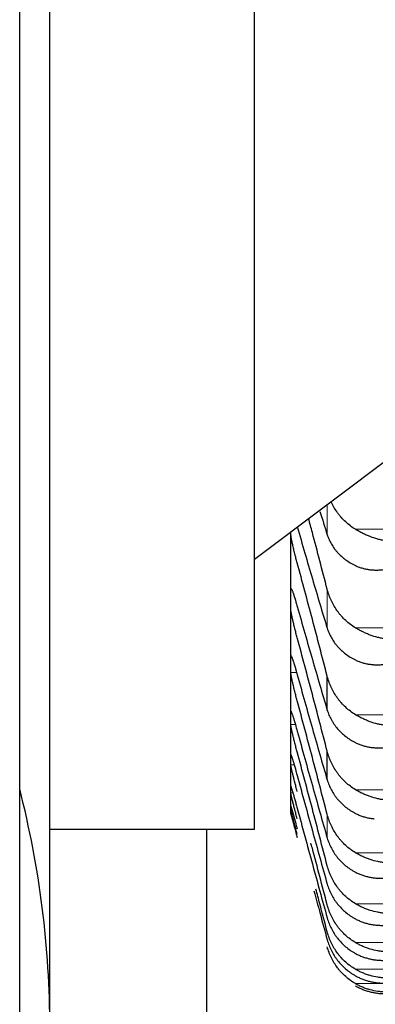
# Model space of a CAD drawing. Header units: inches. Extents: x 0 to 20790, y -12 to 14700.
# Tile 63 of 256: x 8039 to 8068, y 4697 to 4779. Entities that reach past the tile are written whole.
import ezdxf

# ---------------------------------------------------------------- set-up
doc = ezdxf.new("R2010")
doc.units = ezdxf.units.IN
doc.layers.add('1', color=7, linetype='Continuous', true_color=0xffffff)

msp = doc.modelspace()

# ---------------------------------------------------------------- linework, layer by layer
at = {"layer": '1', "color": 2, "linetype": 'Continuous', "lineweight": 25}
for p, q in [((8041.411, 4695.187), (8041.411, 5029.187)), ((8058.411, 4711.687), (8058.411, 5006.687)), ((8038.911, 4545.587), (8038.911, 4844.787)), ((8058.411, 4734.087), (8157.411, 4808.687)), ((8061.411, 4730.804), (8061.411, 4736.347)), ((8061.414, 4736.246), (8061.413, 4736.349)), ((8061.411, 4725.378), (8061.411, 4730.804)), ((8061.411, 4720.927), (8061.411, 4725.378)), ((8064.438, 4721.585), (8064.438, 4724.392)), ((8061.411, 4717.457), (8061.411, 4720.927)), ((8064.438, 4715.78), (8064.438, 4718.162)), ((8061.411, 4714.975), (8061.411, 4717.457)), ((8061.411, 4713.484), (8061.411, 4714.975)), ((8061.411, 4712.987), (8061.411, 4713.484)), ((8041.411, 4711.687), (8058.411, 4711.687)), ((8054.411, 4711.688), (8054.411, 4687.682))]:
    msp.add_line(p, q, dxfattribs=at)
at = {"layer": '1', "color": 110, "linetype": 'Continuous', "lineweight": 13}
for p, q in [((8064.438, 4736.127), (8064.438, 4738.628)), ((8108.043, 4736.573), (8066.78, 4736.573)), ((8064.438, 4728.371), (8064.438, 4731.597)), ((8108.043, 4728.4), (8066.78, 4728.4)), ((8061.445, 4726.061), (8061.414, 4726.061)), ((8061.899, 4724.695), (8061.414, 4724.695)), ((8061.437, 4721.475), (8061.414, 4721.475)), ((8108.043, 4721.198), (8066.78, 4721.198)), ((8061.797, 4720.379), (8061.414, 4720.379)), ((8061.696, 4717.046), (8061.414, 4717.046)), ((8061.596, 4714.7), (8061.414, 4714.7)), ((8108.043, 4714.976), (8066.78, 4714.976)), ((8064.438, 4710.965), (8064.438, 4712.919)), ((8108.043, 4709.746), (8066.78, 4709.746)), ((8108.043, 4705.516), (8066.78, 4705.516)), ((8064.438, 4701.734), (8064.438, 4701.952)), ((8108.043, 4702.292), (8066.78, 4702.292)), ((8108.043, 4700.08), (8066.78, 4700.08)), ((8108.043, 4698.883), (8066.78, 4698.883))]:
    msp.add_line(p, q, dxfattribs=at)
at = {"layer": '1', "color": 2, "linetype": 'Continuous', "lineweight": 25}
msp.add_arc((7961.411, 4695.187), 80, 0, 14.36625, dxfattribs=at)
for points, knots in [([(8066.78, 4736.573), (8066.634, 4736.661), (8066.494, 4736.757), (8066.225, 4736.961), (8065.968, 4737.177), (8065.731, 4737.418), (8065.591, 4737.577), (8065.563, 4737.609), (8065.508, 4737.674), (8065.481, 4737.707), (8065.401, 4737.806), (8065.349, 4737.874), (8065.199, 4738.079), (8065.107, 4738.22), (8064.935, 4738.509), (8064.856, 4738.658), (8064.773, 4738.833), (8064.763, 4738.856), (8064.752, 4738.878)], [0, 0, 0, 0, 0.162671, 0.162671, 0.325342, 0.488013, 0.488013, 0.528681, 0.528681, 0.569349, 0.569349, 0.650684, 0.650684, 0.813355, 0.813355, 0.976026, 0.976026, 1, 1, 1, 1]), ([(8064.438, 4731.597), (8064.234, 4732.388), (8063.824, 4733.964), (8063.307, 4735.925), (8062.993, 4737.098), (8062.888, 4737.491)], [0, 0, 0, 0, 0.398913, 0.797826, 1, 1, 1, 1]), ([(8061.949, 4733.787), (8061.914, 4733.912), (8061.88, 4734.037), (8061.83, 4734.228), (8061.813, 4734.292), (8061.789, 4734.388), (8061.781, 4734.42), (8061.764, 4734.485), (8061.756, 4734.517), (8061.716, 4734.677), (8061.686, 4734.803), (8061.642, 4734.987), (8061.628, 4735.048), (8061.608, 4735.137), (8061.601, 4735.167), (8061.588, 4735.226), (8061.581, 4735.255), (8061.55, 4735.397), (8061.528, 4735.505), (8061.503, 4735.63), (8061.498, 4735.655), (8061.489, 4735.703), (8061.484, 4735.727), (8061.472, 4735.797), (8061.464, 4735.84), (8061.443, 4735.964), (8061.433, 4736.036), (8061.423, 4736.113), (8061.422, 4736.127), (8061.419, 4736.155), (8061.418, 4736.168), (8061.415, 4736.205), (8061.414, 4736.227), (8061.414, 4736.246)], [0, 0, 0, 0, 0.125, 0.125, 0.1875, 0.1875, 0.21875, 0.21875, 0.25, 0.25, 0.375, 0.375, 0.4375, 0.4375, 0.46875, 0.46875, 0.5, 0.5, 0.625, 0.625, 0.65625, 0.65625, 0.6875, 0.6875, 0.75, 0.75, 0.875, 0.875, 0.90625, 0.90625, 0.9375, 0.9375, 1, 1, 1, 1]), ([(8064.438, 4736.127), (8064.48, 4735.991), (8064.53, 4735.859), (8064.645, 4735.601), (8064.774, 4735.348), (8064.932, 4735.108), (8065.061, 4734.932), (8065.106, 4734.875), (8065.176, 4734.789), (8065.2, 4734.761), (8065.249, 4734.705), (8065.273, 4734.677), (8065.398, 4734.541), (8065.609, 4734.332), (8065.845, 4734.142), (8066.092, 4733.961), (8066.221, 4733.875), (8066.391, 4733.775), (8066.425, 4733.755), (8066.495, 4733.716), (8066.599, 4733.658), (8066.707, 4733.604), (8066.78, 4733.57)], [0, 0, 0, 0, 0.125, 0.125, 0.25, 0.375, 0.375, 0.4375, 0.4375, 0.46875, 0.46875, 0.5, 0.5, 0.625, 0.75, 0.75, 0.875, 0.875, 0.90625, 0.90625, 0.9375, 1, 1, 1, 1]), ([(8069.267, 4735.629), (8069.264, 4735.63), (8069.261, 4735.63), (8069.254, 4735.631), (8069.251, 4735.632), (8069.241, 4735.633), (8069.221, 4735.637), (8069.175, 4735.644), (8069.082, 4735.66), (8069.003, 4735.676), (8068.845, 4735.709), (8068.74, 4735.734), (8068.426, 4735.818), (8068.218, 4735.886), (8067.907, 4736.004), (8067.803, 4736.047), (8067.648, 4736.115), (8067.596, 4736.138), (8067.492, 4736.186), (8067.44, 4736.211), (8067.286, 4736.288), (8067.183, 4736.341), (8066.98, 4736.453), (8066.88, 4736.512), (8066.78, 4736.573)], [0, 0, 0, 0, 0.003906, 0.003906, 0.007813, 0.007813, 0.015625, 0.03125, 0.0625, 0.125, 0.125, 0.25, 0.25, 0.5, 0.5, 0.625, 0.625, 0.6875, 0.6875, 0.75, 0.75, 0.875, 0.875, 1, 1, 1, 1]), ([(8066.78, 4733.57), (8066.88, 4733.522), (8066.98, 4733.48), (8067.181, 4733.406), (8067.282, 4733.374), (8067.486, 4733.318), (8067.589, 4733.294), (8067.795, 4733.254), (8067.9, 4733.238), (8068.109, 4733.214), (8068.214, 4733.206), (8068.424, 4733.197), (8068.529, 4733.196), (8068.739, 4733.2), (8068.844, 4733.206), (8069.003, 4733.22), (8069.082, 4733.228), (8069.175, 4733.239), (8069.221, 4733.246), (8069.241, 4733.248), (8069.254, 4733.25), (8069.261, 4733.251), (8069.267, 4733.252)], [0, 0, 0, 0, 0.125, 0.125, 0.25, 0.25, 0.375, 0.375, 0.5, 0.5, 0.625, 0.625, 0.75, 0.75, 0.875, 0.875, 0.9375, 0.96875, 0.984375, 0.992188, 0.992188, 1, 1, 1, 1]), ([(8061.414, 4731.621), (8061.414, 4731.637), (8061.416, 4731.662), (8061.424, 4731.68), (8061.433, 4731.679), (8061.441, 4731.673), (8061.444, 4731.671), (8061.45, 4731.664), (8061.453, 4731.659), (8061.471, 4731.634), (8061.488, 4731.601), (8061.512, 4731.544), (8061.518, 4731.532), (8061.526, 4731.513), (8061.528, 4731.506), (8061.534, 4731.492), (8061.548, 4731.457), (8061.574, 4731.387), (8061.6, 4731.314), (8061.627, 4731.236), (8061.641, 4731.195), (8061.685, 4731.063), (8061.716, 4730.967), (8061.763, 4730.812), (8061.78, 4730.759), (8061.804, 4730.676), (8061.813, 4730.648), (8061.83, 4730.591), (8061.838, 4730.562), (8061.88, 4730.417), (8061.914, 4730.296), (8061.949, 4730.171)], [0, 0, 0, 0, 0.0625, 0.125, 0.1875, 0.1875, 0.21875, 0.21875, 0.25, 0.25, 0.375, 0.375, 0.40625, 0.40625, 0.421875, 0.421875, 0.4375, 0.5, 0.5625, 0.5625, 0.625, 0.625, 0.75, 0.75, 0.8125, 0.8125, 0.84375, 0.84375, 0.875, 0.875, 1, 1, 1, 1]), ([(8066.78, 4728.4), (8066.634, 4728.489), (8066.494, 4728.584), (8066.225, 4728.788), (8065.968, 4729.004), (8065.731, 4729.246), (8065.591, 4729.404), (8065.563, 4729.436), (8065.508, 4729.501), (8065.481, 4729.534), (8065.401, 4729.634), (8065.349, 4729.701), (8065.199, 4729.906), (8065.107, 4730.047), (8064.935, 4730.337), (8064.856, 4730.486), (8064.748, 4730.715), (8064.713, 4730.792), (8064.665, 4730.91), (8064.649, 4730.949), (8064.618, 4731.029), (8064.603, 4731.069), (8064.531, 4731.269), (8064.48, 4731.432), (8064.438, 4731.597)], [0, 0, 0, 0, 0.125, 0.125, 0.25, 0.375, 0.375, 0.40625, 0.40625, 0.4375, 0.4375, 0.5, 0.5, 0.625, 0.625, 0.75, 0.75, 0.8125, 0.8125, 0.84375, 0.84375, 0.875, 0.875, 1, 1, 1, 1]), ([(8061.949, 4727.585), (8061.914, 4727.711), (8061.88, 4727.837), (8061.83, 4728.028), (8061.813, 4728.092), (8061.789, 4728.188), (8061.781, 4728.221), (8061.764, 4728.285), (8061.756, 4728.317), (8061.716, 4728.476), (8061.686, 4728.601), (8061.642, 4728.782), (8061.628, 4728.842), (8061.608, 4728.93), (8061.601, 4728.96), (8061.588, 4729.017), (8061.581, 4729.046), (8061.55, 4729.185), (8061.528, 4729.289), (8061.503, 4729.41), (8061.498, 4729.434), (8061.489, 4729.481), (8061.484, 4729.504), (8061.472, 4729.57), (8061.464, 4729.612), (8061.443, 4729.729), (8061.433, 4729.797), (8061.423, 4729.868), (8061.422, 4729.881), (8061.419, 4729.906), (8061.418, 4729.918), (8061.415, 4729.952), (8061.414, 4729.971), (8061.414, 4729.987)], [0, 0, 0, 0, 0.125, 0.125, 0.1875, 0.1875, 0.21875, 0.21875, 0.25, 0.25, 0.375, 0.375, 0.4375, 0.4375, 0.46875, 0.46875, 0.5, 0.5, 0.625, 0.625, 0.65625, 0.65625, 0.6875, 0.6875, 0.75, 0.75, 0.875, 0.875, 0.90625, 0.90625, 0.9375, 0.9375, 1, 1, 1, 1]), ([(8064.438, 4728.371), (8064.48, 4728.232), (8064.53, 4728.096), (8064.645, 4727.83), (8064.774, 4727.571), (8064.932, 4727.324), (8065.061, 4727.143), (8065.106, 4727.084), (8065.176, 4726.996), (8065.2, 4726.966), (8065.249, 4726.909), (8065.273, 4726.88), (8065.398, 4726.74), (8065.609, 4726.525), (8065.845, 4726.329), (8066.092, 4726.143), (8066.221, 4726.054), (8066.391, 4725.95), (8066.425, 4725.93), (8066.495, 4725.89), (8066.599, 4725.831), (8066.707, 4725.775), (8066.78, 4725.739)], [0, 0, 0, 0, 0.125, 0.125, 0.25, 0.375, 0.375, 0.4375, 0.4375, 0.46875, 0.46875, 0.5, 0.5, 0.625, 0.75, 0.75, 0.875, 0.875, 0.90625, 0.90625, 0.9375, 1, 1, 1, 1]), ([(8069.267, 4727.484), (8069.264, 4727.485), (8069.261, 4727.485), (8069.254, 4727.486), (8069.251, 4727.486), (8069.241, 4727.488), (8069.221, 4727.491), (8069.175, 4727.497), (8069.082, 4727.512), (8069.003, 4727.526), (8068.845, 4727.557), (8068.74, 4727.581), (8068.426, 4727.66), (8068.218, 4727.725), (8067.907, 4727.839), (8067.803, 4727.881), (8067.648, 4727.947), (8067.596, 4727.97), (8067.492, 4728.017), (8067.44, 4728.042), (8067.286, 4728.117), (8067.183, 4728.17), (8066.98, 4728.281), (8066.88, 4728.339), (8066.78, 4728.4)], [0, 0, 0, 0, 0.003906, 0.003906, 0.007813, 0.007813, 0.015625, 0.03125, 0.0625, 0.125, 0.125, 0.25, 0.25, 0.5, 0.5, 0.625, 0.625, 0.6875, 0.6875, 0.75, 0.75, 0.875, 0.875, 1, 1, 1, 1]), ([(8061.414, 4726.061), (8061.414, 4726.074), (8061.416, 4726.094), (8061.424, 4726.104), (8061.433, 4726.098), (8061.441, 4726.088), (8061.444, 4726.084), (8061.45, 4726.075), (8061.453, 4726.069), (8061.471, 4726.037), (8061.488, 4725.999), (8061.512, 4725.936), (8061.518, 4725.923), (8061.526, 4725.902), (8061.528, 4725.894), (8061.534, 4725.879), (8061.548, 4725.842), (8061.574, 4725.766), (8061.6, 4725.689), (8061.627, 4725.607), (8061.641, 4725.564), (8061.685, 4725.426), (8061.716, 4725.327), (8061.763, 4725.168), (8061.78, 4725.113), (8061.804, 4725.028), (8061.813, 4725), (8061.83, 4724.941), (8061.838, 4724.912), (8061.88, 4724.764), (8061.914, 4724.642), (8061.949, 4724.516)], [0, 0, 0, 0, 0.0625, 0.125, 0.1875, 0.1875, 0.21875, 0.21875, 0.25, 0.25, 0.375, 0.375, 0.40625, 0.40625, 0.421875, 0.421875, 0.4375, 0.5, 0.5625, 0.5625, 0.625, 0.625, 0.75, 0.75, 0.8125, 0.8125, 0.84375, 0.84375, 0.875, 0.875, 1, 1, 1, 1]), ([(8066.78, 4725.739), (8066.88, 4725.69), (8066.98, 4725.647), (8067.181, 4725.569), (8067.282, 4725.535), (8067.486, 4725.475), (8067.589, 4725.45), (8067.795, 4725.406), (8067.9, 4725.388), (8068.109, 4725.36), (8068.214, 4725.35), (8068.424, 4725.337), (8068.529, 4725.334), (8068.739, 4725.335), (8068.844, 4725.339), (8069.003, 4725.35), (8069.082, 4725.356), (8069.175, 4725.366), (8069.221, 4725.372), (8069.241, 4725.374), (8069.254, 4725.376), (8069.261, 4725.377), (8069.267, 4725.378)], [0, 0, 0, 0, 0.125, 0.125, 0.25, 0.25, 0.375, 0.375, 0.5, 0.5, 0.625, 0.625, 0.75, 0.75, 0.875, 0.875, 0.9375, 0.96875, 0.984375, 0.992187, 0.992187, 1, 1, 1, 1]), ([(8061.949, 4722.354), (8061.914, 4722.481), (8061.88, 4722.608), (8061.83, 4722.799), (8061.813, 4722.863), (8061.789, 4722.959), (8061.781, 4722.991), (8061.764, 4723.055), (8061.756, 4723.087), (8061.716, 4723.245), (8061.686, 4723.368), (8061.642, 4723.547), (8061.628, 4723.606), (8061.608, 4723.692), (8061.601, 4723.721), (8061.588, 4723.777), (8061.581, 4723.805), (8061.55, 4723.941), (8061.528, 4724.042), (8061.503, 4724.158), (8061.498, 4724.181), (8061.489, 4724.226), (8061.484, 4724.248), (8061.472, 4724.312), (8061.464, 4724.351), (8061.443, 4724.462), (8061.433, 4724.525), (8061.423, 4724.59), (8061.422, 4724.602), (8061.419, 4724.625), (8061.418, 4724.636), (8061.415, 4724.665), (8061.414, 4724.682), (8061.414, 4724.695)], [0, 0, 0, 0, 0.125, 0.125, 0.1875, 0.1875, 0.21875, 0.21875, 0.25, 0.25, 0.375, 0.375, 0.4375, 0.4375, 0.46875, 0.46875, 0.5, 0.5, 0.625, 0.625, 0.65625, 0.65625, 0.6875, 0.6875, 0.75, 0.75, 0.875, 0.875, 0.90625, 0.90625, 0.9375, 0.9375, 1, 1, 1, 1]), ([(8066.78, 4721.198), (8066.634, 4721.286), (8066.494, 4721.381), (8066.225, 4721.585), (8065.968, 4721.801), (8065.731, 4722.041), (8065.591, 4722.2), (8065.563, 4722.232), (8065.508, 4722.296), (8065.481, 4722.329), (8065.401, 4722.429), (8065.349, 4722.496), (8065.199, 4722.701), (8065.107, 4722.842), (8064.935, 4723.132), (8064.856, 4723.28), (8064.748, 4723.509), (8064.713, 4723.587), (8064.665, 4723.704), (8064.649, 4723.744), (8064.618, 4723.823), (8064.603, 4723.863), (8064.531, 4724.063), (8064.48, 4724.226), (8064.438, 4724.392)], [0, 0, 0, 0, 0.125, 0.125, 0.25, 0.375, 0.375, 0.40625, 0.40625, 0.4375, 0.4375, 0.5, 0.5, 0.625, 0.625, 0.75, 0.75, 0.8125, 0.8125, 0.84375, 0.84375, 0.875, 0.875, 1, 1, 1, 1]), ([(8061.414, 4721.475), (8061.414, 4721.485), (8061.416, 4721.5), (8061.424, 4721.502), (8061.433, 4721.49), (8061.441, 4721.477), (8061.444, 4721.471), (8061.45, 4721.459), (8061.453, 4721.452), (8061.471, 4721.413), (8061.488, 4721.37), (8061.512, 4721.302), (8061.518, 4721.287), (8061.526, 4721.264), (8061.528, 4721.256), (8061.534, 4721.241), (8061.548, 4721.2), (8061.574, 4721.119), (8061.6, 4721.038), (8061.627, 4720.953), (8061.641, 4720.907), (8061.685, 4720.764), (8061.716, 4720.661), (8061.763, 4720.498), (8061.78, 4720.442), (8061.804, 4720.356), (8061.813, 4720.326), (8061.83, 4720.267), (8061.838, 4720.237), (8061.88, 4720.087), (8061.914, 4719.963), (8061.949, 4719.836)], [0, 0, 0, 0, 0.0625, 0.125, 0.1875, 0.1875, 0.21875, 0.21875, 0.25, 0.25, 0.375, 0.375, 0.40625, 0.40625, 0.421875, 0.421875, 0.4375, 0.5, 0.5625, 0.5625, 0.625, 0.625, 0.75, 0.75, 0.8125, 0.8125, 0.84375, 0.84375, 0.875, 0.875, 1, 1, 1, 1]), ([(8064.438, 4721.585), (8064.48, 4721.444), (8064.579, 4721.166), (8064.709, 4720.899), (8064.817, 4720.703), (8064.855, 4720.638), (8064.915, 4720.542), (8064.935, 4720.51), (8064.977, 4720.447), (8064.998, 4720.416), (8065.106, 4720.261), (8065.292, 4720.022), (8065.504, 4719.801), (8065.727, 4719.589), (8065.846, 4719.488), (8066.002, 4719.367), (8066.033, 4719.343), (8066.098, 4719.296), (8066.13, 4719.273), (8066.228, 4719.205), (8066.294, 4719.161), (8066.497, 4719.034), (8066.636, 4718.955), (8066.78, 4718.883)], [0, 0, 0, 0, 0.125, 0.25, 0.25, 0.3125, 0.3125, 0.34375, 0.34375, 0.375, 0.375, 0.5, 0.625, 0.625, 0.75, 0.75, 0.78125, 0.78125, 0.8125, 0.8125, 0.875, 0.875, 1, 1, 1, 1]), ([(8069.267, 4720.31), (8069.264, 4720.311), (8069.261, 4720.311), (8069.254, 4720.312), (8069.251, 4720.312), (8069.241, 4720.313), (8069.221, 4720.316), (8069.175, 4720.322), (8069.082, 4720.335), (8069.003, 4720.348), (8068.845, 4720.376), (8068.74, 4720.398), (8068.426, 4720.472), (8068.218, 4720.534), (8067.907, 4720.645), (8067.803, 4720.685), (8067.648, 4720.75), (8067.596, 4720.772), (8067.492, 4720.819), (8067.44, 4720.843), (8067.286, 4720.917), (8067.183, 4720.969), (8066.98, 4721.079), (8066.88, 4721.137), (8066.78, 4721.198)], [0, 0, 0, 0, 0.003906, 0.003906, 0.007813, 0.007813, 0.015625, 0.03125, 0.0625, 0.125, 0.125, 0.25, 0.25, 0.5, 0.5, 0.625, 0.625, 0.6875, 0.6875, 0.75, 0.75, 0.875, 0.875, 1, 1, 1, 1]), ([(8061.949, 4718.103), (8061.914, 4718.231), (8061.88, 4718.358), (8061.83, 4718.549), (8061.813, 4718.613), (8061.789, 4718.708), (8061.781, 4718.74), (8061.764, 4718.803), (8061.756, 4718.835), (8061.716, 4718.992), (8061.686, 4719.113), (8061.642, 4719.289), (8061.628, 4719.347), (8061.608, 4719.431), (8061.601, 4719.459), (8061.588, 4719.514), (8061.581, 4719.541), (8061.55, 4719.673), (8061.528, 4719.771), (8061.503, 4719.883), (8061.498, 4719.905), (8061.489, 4719.948), (8061.484, 4719.969), (8061.472, 4720.029), (8061.464, 4720.067), (8061.443, 4720.171), (8061.433, 4720.229), (8061.423, 4720.288), (8061.422, 4720.299), (8061.419, 4720.319), (8061.418, 4720.329), (8061.415, 4720.354), (8061.414, 4720.368), (8061.414, 4720.379)], [0, 0, 0, 0, 0.125, 0.125, 0.1875, 0.1875, 0.21875, 0.21875, 0.25, 0.25, 0.375, 0.375, 0.4375, 0.4375, 0.46875, 0.46875, 0.5, 0.5, 0.625, 0.625, 0.65625, 0.65625, 0.6875, 0.6875, 0.75, 0.75, 0.875, 0.875, 0.90625, 0.90625, 0.9375, 0.9375, 1, 1, 1, 1]), ([(8066.78, 4718.883), (8066.88, 4718.832), (8066.98, 4718.787), (8067.181, 4718.707), (8067.282, 4718.671), (8067.486, 4718.608), (8067.589, 4718.58), (8067.795, 4718.533), (8067.9, 4718.513), (8068.109, 4718.481), (8068.214, 4718.469), (8068.424, 4718.452), (8068.529, 4718.447), (8068.739, 4718.445), (8068.844, 4718.446), (8069.003, 4718.454), (8069.082, 4718.46), (8069.175, 4718.468), (8069.221, 4718.473), (8069.241, 4718.475), (8069.254, 4718.476), (8069.261, 4718.477), (8069.267, 4718.478)], [0, 0, 0, 0, 0.125, 0.125, 0.25, 0.25, 0.375, 0.375, 0.5, 0.5, 0.625, 0.625, 0.75, 0.75, 0.875, 0.875, 0.9375, 0.96875, 0.984375, 0.992188, 0.992188, 1, 1, 1, 1]), ([(8061.418, 4717.883), (8061.42, 4717.883), (8061.425, 4717.879), (8061.433, 4717.864), (8061.441, 4717.846), (8061.444, 4717.839), (8061.45, 4717.824), (8061.453, 4717.816), (8061.471, 4717.771), (8061.488, 4717.723), (8061.512, 4717.649), (8061.518, 4717.633), (8061.526, 4717.608), (8061.528, 4717.6), (8061.534, 4717.583), (8061.548, 4717.539), (8061.574, 4717.454), (8061.6, 4717.369), (8061.627, 4717.279), (8061.641, 4717.232), (8061.685, 4717.084), (8061.716, 4716.978), (8061.763, 4716.811), (8061.78, 4716.754), (8061.804, 4716.666), (8061.813, 4716.636), (8061.83, 4716.576), (8061.838, 4716.545), (8061.88, 4716.393), (8061.914, 4716.268), (8061.949, 4716.14)], [0, 0, 0, 0, 0.053862, 0.121443, 0.121443, 0.155234, 0.155234, 0.189024, 0.189024, 0.324187, 0.324187, 0.357978, 0.357978, 0.374873, 0.374873, 0.391768, 0.459349, 0.526931, 0.526931, 0.594512, 0.594512, 0.729675, 0.729675, 0.797256, 0.797256, 0.831047, 0.831047, 0.864837, 0.864837, 1, 1, 1, 1]), ([(8066.78, 4714.976), (8066.634, 4715.065), (8066.494, 4715.159), (8066.225, 4715.362), (8065.968, 4715.577), (8065.731, 4715.817), (8065.591, 4715.975), (8065.563, 4716.007), (8065.508, 4716.071), (8065.481, 4716.104), (8065.401, 4716.203), (8065.349, 4716.271), (8065.199, 4716.475), (8065.107, 4716.616), (8064.935, 4716.904), (8064.856, 4717.053), (8064.748, 4717.281), (8064.713, 4717.359), (8064.665, 4717.476), (8064.649, 4717.515), (8064.618, 4717.594), (8064.603, 4717.634), (8064.531, 4717.835), (8064.48, 4717.997), (8064.438, 4718.162)], [0, 0, 0, 0, 0.125, 0.125, 0.25, 0.375, 0.375, 0.40625, 0.40625, 0.4375, 0.4375, 0.5, 0.5, 0.625, 0.625, 0.75, 0.75, 0.8125, 0.8125, 0.84375, 0.84375, 0.875, 0.875, 1, 1, 1, 1]), ([(8061.949, 4714.838), (8061.914, 4714.966), (8061.88, 4715.094), (8061.83, 4715.284), (8061.813, 4715.348), (8061.789, 4715.442), (8061.781, 4715.474), (8061.764, 4715.537), (8061.756, 4715.568), (8061.716, 4715.724), (8061.686, 4715.843), (8061.642, 4716.016), (8061.628, 4716.072), (8061.608, 4716.155), (8061.601, 4716.182), (8061.588, 4716.236), (8061.581, 4716.262), (8061.55, 4716.39), (8061.528, 4716.484), (8061.503, 4716.591), (8061.498, 4716.612), (8061.489, 4716.653), (8061.484, 4716.673), (8061.472, 4716.73), (8061.464, 4716.765), (8061.443, 4716.863), (8061.433, 4716.916), (8061.423, 4716.969), (8061.422, 4716.979), (8061.419, 4716.996), (8061.418, 4717.004), (8061.415, 4717.026), (8061.414, 4717.038), (8061.414, 4717.046)], [0, 0, 0, 0, 0.125, 0.125, 0.1875, 0.1875, 0.21875, 0.21875, 0.25, 0.25, 0.375, 0.375, 0.4375, 0.4375, 0.46875, 0.46875, 0.5, 0.5, 0.625, 0.625, 0.65625, 0.65625, 0.6875, 0.6875, 0.75, 0.75, 0.875, 0.875, 0.90625, 0.90625, 0.9375, 0.9375, 1, 1, 1, 1]), ([(8064.438, 4715.78), (8064.48, 4715.634), (8064.53, 4715.491), (8064.645, 4715.213), (8064.774, 4714.94), (8064.932, 4714.681), (8065.061, 4714.491), (8065.106, 4714.428), (8065.176, 4714.335), (8065.2, 4714.305), (8065.249, 4714.244), (8065.273, 4714.214), (8065.398, 4714.066), (8065.609, 4713.84), (8065.845, 4713.633), (8066.092, 4713.437), (8066.221, 4713.344), (8066.391, 4713.234), (8066.425, 4713.213), (8066.495, 4713.17), (8066.599, 4713.108), (8066.707, 4713.049), (8066.78, 4713.011)], [0, 0, 0, 0, 0.125, 0.125, 0.25, 0.375, 0.375, 0.4375, 0.4375, 0.46875, 0.46875, 0.5, 0.5, 0.625, 0.75, 0.75, 0.875, 0.875, 0.90625, 0.90625, 0.9375, 1, 1, 1, 1]), ([(8061.414, 4715.25), (8061.414, 4715.255), (8061.416, 4715.259), (8061.424, 4715.245), (8061.433, 4715.223), (8061.441, 4715.202), (8061.444, 4715.194), (8061.45, 4715.176), (8061.453, 4715.167), (8061.471, 4715.116), (8061.488, 4715.063), (8061.512, 4714.983), (8061.518, 4714.966), (8061.526, 4714.939), (8061.528, 4714.93), (8061.534, 4714.912), (8061.548, 4714.866), (8061.574, 4714.776), (8061.6, 4714.687), (8061.627, 4714.594), (8061.641, 4714.545), (8061.685, 4714.391), (8061.716, 4714.283), (8061.763, 4714.112), (8061.78, 4714.054), (8061.804, 4713.964), (8061.813, 4713.934), (8061.83, 4713.873), (8061.838, 4713.842), (8061.88, 4713.688), (8061.914, 4713.562), (8061.949, 4713.433)], [0, 0, 0, 0, 0.0625, 0.125, 0.1875, 0.1875, 0.21875, 0.21875, 0.25, 0.25, 0.375, 0.375, 0.40625, 0.40625, 0.421875, 0.421875, 0.4375, 0.5, 0.5625, 0.5625, 0.625, 0.625, 0.75, 0.75, 0.8125, 0.8125, 0.84375, 0.84375, 0.875, 0.875, 1, 1, 1, 1]), ([(8061.949, 4712.564), (8061.914, 4712.693), (8061.88, 4712.82), (8061.83, 4713.01), (8061.813, 4713.073), (8061.789, 4713.167), (8061.781, 4713.199), (8061.764, 4713.261), (8061.756, 4713.292), (8061.716, 4713.445), (8061.686, 4713.563), (8061.642, 4713.732), (8061.628, 4713.787), (8061.608, 4713.868), (8061.601, 4713.894), (8061.588, 4713.946), (8061.581, 4713.971), (8061.55, 4714.095), (8061.528, 4714.186), (8061.503, 4714.288), (8061.498, 4714.308), (8061.489, 4714.347), (8061.484, 4714.366), (8061.472, 4714.42), (8061.464, 4714.453), (8061.443, 4714.543), (8061.433, 4714.592), (8061.423, 4714.638), (8061.422, 4714.646), (8061.419, 4714.662), (8061.418, 4714.668), (8061.415, 4714.686), (8061.414, 4714.695), (8061.414, 4714.7)], [0, 0, 0, 0, 0.125, 0.125, 0.1875, 0.1875, 0.21875, 0.21875, 0.25, 0.25, 0.375, 0.375, 0.4375, 0.4375, 0.46875, 0.46875, 0.5, 0.5, 0.625, 0.625, 0.65625, 0.65625, 0.6875, 0.6875, 0.75, 0.75, 0.875, 0.875, 0.90625, 0.90625, 0.9375, 0.9375, 1, 1, 1, 1]), ([(8069.267, 4714.119), (8069.264, 4714.119), (8069.261, 4714.12), (8069.254, 4714.12), (8069.251, 4714.121), (8069.241, 4714.122), (8069.221, 4714.124), (8069.175, 4714.129), (8069.082, 4714.14), (8069.003, 4714.152), (8068.845, 4714.178), (8068.74, 4714.198), (8068.426, 4714.267), (8068.218, 4714.326), (8067.907, 4714.433), (8067.803, 4714.472), (8067.648, 4714.535), (8067.596, 4714.557), (8067.492, 4714.602), (8067.44, 4714.625), (8067.286, 4714.698), (8067.183, 4714.75), (8066.98, 4714.859), (8066.88, 4714.916), (8066.78, 4714.976)], [0, 0, 0, 0, 0.003906, 0.003906, 0.007812, 0.007812, 0.015625, 0.03125, 0.0625, 0.125, 0.125, 0.25, 0.25, 0.5, 0.5, 0.625, 0.625, 0.6875, 0.6875, 0.75, 0.75, 0.875, 0.875, 1, 1, 1, 1]), ([(8061.414, 4713.622), (8061.414, 4713.624), (8061.416, 4713.623), (8061.424, 4713.601), (8061.433, 4713.574), (8061.441, 4713.549), (8061.444, 4713.54), (8061.45, 4713.52), (8061.453, 4713.509), (8061.471, 4713.451), (8061.488, 4713.394), (8061.512, 4713.308), (8061.518, 4713.29), (8061.526, 4713.262), (8061.528, 4713.252), (8061.534, 4713.233), (8061.548, 4713.184), (8061.574, 4713.09), (8061.6, 4712.997), (8061.627, 4712.9), (8061.641, 4712.85), (8061.685, 4712.691), (8061.716, 4712.58), (8061.763, 4712.406), (8061.78, 4712.347), (8061.804, 4712.256), (8061.813, 4712.225), (8061.83, 4712.163), (8061.838, 4712.132), (8061.88, 4711.976), (8061.914, 4711.849), (8061.949, 4711.721)], [0, 0, 0, 0, 0.0625, 0.125, 0.1875, 0.1875, 0.21875, 0.21875, 0.25, 0.25, 0.375, 0.375, 0.40625, 0.40625, 0.421875, 0.421875, 0.4375, 0.5, 0.5625, 0.5625, 0.625, 0.625, 0.75, 0.75, 0.8125, 0.8125, 0.84375, 0.84375, 0.875, 0.875, 1, 1, 1, 1]), ([(8061.949, 4711.286), (8061.914, 4711.415), (8061.88, 4711.542), (8061.83, 4711.731), (8061.813, 4711.793), (8061.789, 4711.886), (8061.781, 4711.917), (8061.764, 4711.979), (8061.756, 4712.01), (8061.716, 4712.161), (8061.686, 4712.276), (8061.642, 4712.441), (8061.628, 4712.495), (8061.608, 4712.573), (8061.601, 4712.599), (8061.588, 4712.649), (8061.581, 4712.674), (8061.55, 4712.794), (8061.528, 4712.881), (8061.503, 4712.978), (8061.498, 4712.996), (8061.489, 4713.033), (8061.484, 4713.051), (8061.472, 4713.101), (8061.464, 4713.132), (8061.443, 4713.215), (8061.433, 4713.259), (8061.423, 4713.299), (8061.422, 4713.306), (8061.419, 4713.318), (8061.418, 4713.324), (8061.415, 4713.338), (8061.414, 4713.344), (8061.414, 4713.347)], [0, 0, 0, 0, 0.125, 0.125, 0.1875, 0.1875, 0.21875, 0.21875, 0.25, 0.25, 0.375, 0.375, 0.4375, 0.4375, 0.46875, 0.46875, 0.5, 0.5, 0.625, 0.625, 0.65625, 0.65625, 0.6875, 0.6875, 0.75, 0.75, 0.875, 0.875, 0.90625, 0.90625, 0.9375, 0.9375, 1, 1, 1, 1]), ([(8061.414, 4712.987), (8061.414, 4712.986), (8061.416, 4712.979), (8061.424, 4712.951), (8061.433, 4712.918), (8061.441, 4712.889), (8061.444, 4712.879), (8061.45, 4712.856), (8061.453, 4712.844), (8061.471, 4712.781), (8061.488, 4712.718), (8061.512, 4712.627), (8061.518, 4712.608), (8061.526, 4712.578), (8061.528, 4712.568), (8061.534, 4712.548), (8061.548, 4712.496), (8061.574, 4712.398), (8061.6, 4712.301), (8061.627, 4712.201), (8061.641, 4712.149), (8061.685, 4711.986), (8061.716, 4711.873), (8061.763, 4711.696), (8061.78, 4711.635), (8061.804, 4711.543), (8061.813, 4711.512), (8061.83, 4711.45), (8061.838, 4711.418), (8061.88, 4711.261), (8061.914, 4711.133), (8061.949, 4711.004)], [0, 0, 0, 0, 0.057857, 0.120666, 0.183476, 0.183476, 0.214881, 0.214881, 0.246285, 0.246285, 0.371904, 0.371904, 0.403309, 0.403309, 0.419012, 0.419012, 0.434714, 0.497524, 0.560333, 0.560333, 0.623143, 0.623143, 0.748762, 0.748762, 0.811571, 0.811571, 0.842976, 0.842976, 0.874381, 0.874381, 1, 1, 1, 1]), ([(8066.78, 4713.011), (8066.88, 4712.96), (8066.98, 4712.913), (8067.181, 4712.829), (8067.282, 4712.792), (8067.486, 4712.725), (8067.589, 4712.696), (8067.795, 4712.645), (8067.9, 4712.624), (8068.109, 4712.588), (8068.214, 4712.574), (8068.323, 4712.563), (8068.326, 4712.563), (8068.329, 4712.563)], [0, 0, 0, 0, 0.198718, 0.198718, 0.397437, 0.397437, 0.596155, 0.596155, 0.794873, 0.794873, 0.993591, 0.993591, 1, 1, 1, 1]), ([(8066.78, 4709.746), (8066.634, 4709.834), (8066.494, 4709.928), (8066.225, 4710.13), (8065.968, 4710.344), (8065.731, 4710.583), (8065.591, 4710.74), (8065.563, 4710.771), (8065.508, 4710.836), (8065.481, 4710.868), (8065.401, 4710.967), (8065.349, 4711.034), (8065.199, 4711.238), (8065.107, 4711.378), (8064.935, 4711.665), (8064.856, 4711.813), (8064.748, 4712.041), (8064.713, 4712.118), (8064.665, 4712.235), (8064.649, 4712.274), (8064.618, 4712.353), (8064.603, 4712.393), (8064.531, 4712.592), (8064.48, 4712.754), (8064.438, 4712.919)], [0, 0, 0, 0, 0.125, 0.125, 0.25, 0.375, 0.375, 0.40625, 0.40625, 0.4375, 0.4375, 0.5, 0.5, 0.625, 0.625, 0.75, 0.75, 0.8125, 0.8125, 0.84375, 0.84375, 0.875, 0.875, 1, 1, 1, 1]), ([(8064.438, 4705.423), (8064.234, 4706.203), (8063.824, 4707.766), (8063.374, 4709.475), (8063.128, 4710.403), (8063.09, 4710.546)], [0, 0, 0, 0, 0.458282, 0.916564, 1, 1, 1, 1]), ([(8064.438, 4710.965), (8064.48, 4710.816), (8064.53, 4710.67), (8064.645, 4710.385), (8064.774, 4710.107), (8064.932, 4709.842), (8065.061, 4709.648), (8065.106, 4709.584), (8065.176, 4709.489), (8065.2, 4709.458), (8065.249, 4709.396), (8065.273, 4709.365), (8065.398, 4709.214), (8065.609, 4708.982), (8065.845, 4708.771), (8066.092, 4708.57), (8066.221, 4708.475), (8066.391, 4708.363), (8066.425, 4708.341), (8066.495, 4708.297), (8066.599, 4708.233), (8066.707, 4708.173), (8066.78, 4708.134)], [0, 0, 0, 0, 0.125, 0.125, 0.25, 0.375, 0.375, 0.4375, 0.4375, 0.46875, 0.46875, 0.5, 0.5, 0.625, 0.75, 0.75, 0.875, 0.875, 0.90625, 0.90625, 0.9375, 1, 1, 1, 1]), ([(8069.267, 4708.921), (8069.264, 4708.921), (8069.261, 4708.921), (8069.254, 4708.922), (8069.251, 4708.922), (8069.241, 4708.923), (8069.221, 4708.925), (8069.175, 4708.929), (8069.082, 4708.939), (8069.003, 4708.949), (8068.845, 4708.972), (8068.74, 4708.99), (8068.426, 4709.055), (8068.218, 4709.11), (8067.907, 4709.213), (8067.803, 4709.25), (8067.648, 4709.312), (8067.596, 4709.333), (8067.492, 4709.377), (8067.44, 4709.4), (8067.286, 4709.471), (8067.183, 4709.522), (8066.98, 4709.629), (8066.88, 4709.686), (8066.78, 4709.746)], [0, 0, 0, 0, 0.003906, 0.003906, 0.007812, 0.007812, 0.015625, 0.03125, 0.0625, 0.125, 0.125, 0.25, 0.25, 0.5, 0.5, 0.625, 0.625, 0.6875, 0.6875, 0.75, 0.75, 0.875, 0.875, 1, 1, 1, 1]), ([(8066.78, 4705.516), (8066.634, 4705.603), (8066.494, 4705.697), (8066.225, 4705.897), (8065.968, 4706.109), (8065.731, 4706.347), (8065.591, 4706.503), (8065.563, 4706.534), (8065.508, 4706.598), (8065.481, 4706.631), (8065.401, 4706.729), (8065.349, 4706.795), (8065.199, 4706.998), (8065.107, 4707.137), (8064.935, 4707.423), (8064.856, 4707.57), (8064.748, 4707.797), (8064.713, 4707.873), (8064.665, 4707.989), (8064.649, 4708.028), (8064.618, 4708.107), (8064.603, 4708.147), (8064.531, 4708.345), (8064.48, 4708.506), (8064.438, 4708.67)], [0, 0, 0, 0, 0.125, 0.125, 0.25, 0.375, 0.375, 0.40625, 0.40625, 0.4375, 0.4375, 0.5, 0.5, 0.625, 0.625, 0.75, 0.75, 0.8125, 0.8125, 0.84375, 0.84375, 0.875, 0.875, 1, 1, 1, 1]), ([(8066.78, 4708.134), (8066.88, 4708.081), (8066.98, 4708.034), (8067.181, 4707.947), (8067.282, 4707.908), (8067.486, 4707.838), (8067.589, 4707.807), (8067.795, 4707.752), (8067.9, 4707.729), (8068.109, 4707.69), (8068.214, 4707.674), (8068.424, 4707.649), (8068.529, 4707.641), (8068.739, 4707.63), (8068.844, 4707.628), (8069.003, 4707.63), (8069.082, 4707.633), (8069.175, 4707.638), (8069.221, 4707.641), (8069.241, 4707.642), (8069.254, 4707.643), (8069.261, 4707.644), (8069.267, 4707.644)], [0, 0, 0, 0, 0.125, 0.125, 0.25, 0.25, 0.375, 0.375, 0.5, 0.5, 0.625, 0.625, 0.75, 0.75, 0.875, 0.875, 0.9375, 0.96875, 0.984375, 0.992187, 0.992187, 1, 1, 1, 1]), ([(8063.339, 4706.572), (8063.501, 4705.975), (8063.869, 4704.619), (8064.234, 4703.277), (8064.438, 4702.528)], [0, 0, 0, 0, 0.438833, 1, 1, 1, 1]), ([(8064.438, 4703.182), (8064.234, 4703.957), (8063.922, 4705.138), (8063.608, 4706.324), (8063.5, 4706.731)], [0, 0, 0, 0, 0.656949, 1, 1, 1, 1]), ([(8064.438, 4707.147), (8064.48, 4706.995), (8064.53, 4706.847), (8064.645, 4706.557), (8064.774, 4706.274), (8064.932, 4706.003), (8065.061, 4705.805), (8065.106, 4705.74), (8065.176, 4705.643), (8065.2, 4705.611), (8065.249, 4705.548), (8065.273, 4705.517), (8065.398, 4705.362), (8065.609, 4705.126), (8065.845, 4704.91), (8066.092, 4704.705), (8066.221, 4704.608), (8066.391, 4704.493), (8066.425, 4704.47), (8066.495, 4704.426), (8066.599, 4704.361), (8066.707, 4704.299), (8066.78, 4704.259)], [0, 0, 0, 0, 0.125, 0.125, 0.25, 0.375, 0.375, 0.4375, 0.4375, 0.46875, 0.46875, 0.5, 0.5, 0.625, 0.75, 0.75, 0.875, 0.875, 0.90625, 0.90625, 0.9375, 1, 1, 1, 1]), ([(8066.78, 4702.292), (8066.634, 4702.378), (8066.494, 4702.471), (8066.225, 4702.67), (8065.968, 4702.88), (8065.731, 4703.116), (8065.591, 4703.27), (8065.563, 4703.302), (8065.508, 4703.365), (8065.481, 4703.397), (8065.401, 4703.495), (8065.349, 4703.561), (8065.199, 4703.762), (8065.107, 4703.9), (8064.935, 4704.184), (8064.856, 4704.33), (8064.748, 4704.555), (8064.713, 4704.631), (8064.665, 4704.746), (8064.649, 4704.785), (8064.618, 4704.863), (8064.603, 4704.903), (8064.531, 4705.1), (8064.48, 4705.26), (8064.438, 4705.423)], [0, 0, 0, 0, 0.125, 0.125, 0.25, 0.375, 0.375, 0.40625, 0.40625, 0.4375, 0.4375, 0.5, 0.5, 0.625, 0.625, 0.75, 0.75, 0.8125, 0.8125, 0.84375, 0.84375, 0.875, 0.875, 1, 1, 1, 1]), ([(8069.267, 4704.723), (8069.264, 4704.723), (8069.261, 4704.723), (8069.254, 4704.724), (8069.251, 4704.724), (8069.241, 4704.725), (8069.221, 4704.726), (8069.175, 4704.73), (8069.082, 4704.738), (8069.003, 4704.747), (8068.845, 4704.767), (8068.74, 4704.784), (8068.426, 4704.843), (8068.218, 4704.895), (8067.907, 4704.994), (8067.803, 4705.03), (8067.648, 4705.089), (8067.596, 4705.11), (8067.492, 4705.153), (8067.44, 4705.175), (8067.286, 4705.245), (8067.183, 4705.294), (8066.98, 4705.4), (8066.88, 4705.456), (8066.78, 4705.516)], [0, 0, 0, 0, 0.003906, 0.003906, 0.007812, 0.007812, 0.015625, 0.03125, 0.0625, 0.125, 0.125, 0.25, 0.25, 0.5, 0.5, 0.625, 0.625, 0.6875, 0.6875, 0.75, 0.75, 0.875, 0.875, 1, 1, 1, 1]), ([(8064.438, 4704.333), (8064.48, 4704.179), (8064.53, 4704.028), (8064.645, 4703.733), (8064.774, 4703.445), (8064.932, 4703.17), (8065.061, 4702.968), (8065.106, 4702.902), (8065.176, 4702.803), (8065.2, 4702.771), (8065.249, 4702.706), (8065.273, 4702.675), (8065.398, 4702.517), (8065.609, 4702.276), (8065.845, 4702.057), (8066.092, 4701.847), (8066.221, 4701.748), (8066.391, 4701.631), (8066.425, 4701.608), (8066.495, 4701.563), (8066.599, 4701.496), (8066.707, 4701.433), (8066.78, 4701.393)], [0, 0, 0, 0, 0.125, 0.125, 0.25, 0.375, 0.375, 0.4375, 0.4375, 0.46875, 0.46875, 0.5, 0.5, 0.625, 0.75, 0.75, 0.875, 0.875, 0.90625, 0.90625, 0.9375, 1, 1, 1, 1]), ([(8066.78, 4704.259), (8066.88, 4704.205), (8066.98, 4704.156), (8067.181, 4704.067), (8067.282, 4704.026), (8067.486, 4703.953), (8067.589, 4703.92), (8067.795, 4703.863), (8067.9, 4703.837), (8068.109, 4703.794), (8068.214, 4703.777), (8068.424, 4703.748), (8068.529, 4703.738), (8068.739, 4703.723), (8068.844, 4703.72), (8069.003, 4703.719), (8069.082, 4703.72), (8069.175, 4703.723), (8069.221, 4703.726), (8069.241, 4703.727), (8069.254, 4703.727), (8069.261, 4703.728), (8069.267, 4703.728)], [0, 0, 0, 0, 0.125, 0.125, 0.25, 0.25, 0.375, 0.375, 0.5, 0.5, 0.625, 0.625, 0.75, 0.75, 0.875, 0.875, 0.9375, 0.96875, 0.984375, 0.992187, 0.992187, 1, 1, 1, 1]), ([(8066.78, 4700.08), (8066.634, 4700.165), (8066.494, 4700.257), (8066.225, 4700.453), (8065.968, 4700.662), (8065.731, 4700.895), (8065.591, 4701.048), (8065.563, 4701.079), (8065.508, 4701.142), (8065.481, 4701.174), (8065.401, 4701.271), (8065.349, 4701.336), (8065.199, 4701.535), (8065.107, 4701.672), (8064.935, 4701.953), (8064.856, 4702.098), (8064.748, 4702.321), (8064.713, 4702.397), (8064.665, 4702.511), (8064.649, 4702.55), (8064.618, 4702.627), (8064.603, 4702.666), (8064.531, 4702.862), (8064.48, 4703.021), (8064.438, 4703.182)], [0, 0, 0, 0, 0.125, 0.125, 0.25, 0.375, 0.375, 0.40625, 0.40625, 0.4375, 0.4375, 0.5, 0.5, 0.625, 0.625, 0.75, 0.75, 0.8125, 0.8125, 0.84375, 0.84375, 0.875, 0.875, 1, 1, 1, 1]), ([(8064.438, 4702.528), (8064.48, 4702.371), (8064.53, 4702.218), (8064.645, 4701.919), (8064.774, 4701.626), (8064.932, 4701.346), (8065.061, 4701.141), (8065.106, 4701.074), (8065.176, 4700.974), (8065.2, 4700.941), (8065.249, 4700.876), (8065.273, 4700.843), (8065.398, 4700.683), (8065.609, 4700.438), (8065.845, 4700.215), (8066.092, 4700.002), (8066.221, 4699.901), (8066.391, 4699.782), (8066.425, 4699.759), (8066.495, 4699.713), (8066.599, 4699.645), (8066.707, 4699.581), (8066.78, 4699.54)], [0, 0, 0, 0, 0.125, 0.125, 0.25, 0.375, 0.375, 0.4375, 0.4375, 0.46875, 0.46875, 0.5, 0.5, 0.625, 0.75, 0.75, 0.875, 0.875, 0.90625, 0.90625, 0.9375, 1, 1, 1, 1]), ([(8066.78, 4698.883), (8066.634, 4698.967), (8066.494, 4699.058), (8066.225, 4699.252), (8065.968, 4699.458), (8065.731, 4699.688), (8065.591, 4699.84), (8065.563, 4699.871), (8065.508, 4699.933), (8065.481, 4699.964), (8065.401, 4700.06), (8065.349, 4700.124), (8065.199, 4700.321), (8065.107, 4700.456), (8064.935, 4700.735), (8064.856, 4700.878), (8064.748, 4701.099), (8064.713, 4701.174), (8064.665, 4701.287), (8064.649, 4701.325), (8064.618, 4701.402), (8064.603, 4701.44), (8064.531, 4701.634), (8064.48, 4701.792), (8064.438, 4701.952)], [0, 0, 0, 0, 0.125, 0.125, 0.25, 0.375, 0.375, 0.40625, 0.40625, 0.4375, 0.4375, 0.5, 0.5, 0.625, 0.625, 0.75, 0.75, 0.8125, 0.8125, 0.84375, 0.84375, 0.875, 0.875, 1, 1, 1, 1]), ([(8069.267, 4701.533), (8069.264, 4701.533), (8069.261, 4701.533), (8069.254, 4701.534), (8069.251, 4701.534), (8069.241, 4701.534), (8069.221, 4701.535), (8069.175, 4701.538), (8069.082, 4701.545), (8069.003, 4701.552), (8068.845, 4701.57), (8068.74, 4701.585), (8068.426, 4701.639), (8068.218, 4701.688), (8067.907, 4701.782), (8067.803, 4701.816), (8067.648, 4701.873), (8067.596, 4701.893), (8067.492, 4701.935), (8067.44, 4701.957), (8067.286, 4702.025), (8067.183, 4702.073), (8066.98, 4702.177), (8066.88, 4702.233), (8066.78, 4702.292)], [0, 0, 0, 0, 0.003906, 0.003906, 0.007813, 0.007813, 0.015625, 0.03125, 0.0625, 0.125, 0.125, 0.25, 0.25, 0.5, 0.5, 0.625, 0.625, 0.6875, 0.6875, 0.75, 0.75, 0.875, 0.875, 1, 1, 1, 1]), ([(8066.78, 4701.393), (8066.88, 4701.338), (8066.98, 4701.288), (8067.181, 4701.195), (8067.282, 4701.153), (8067.486, 4701.077), (8067.589, 4701.043), (8067.795, 4700.982), (8067.9, 4700.955), (8068.109, 4700.908), (8068.214, 4700.889), (8068.424, 4700.857), (8068.529, 4700.844), (8068.739, 4700.826), (8068.844, 4700.82), (8069.003, 4700.817), (8069.082, 4700.817), (8069.175, 4700.818), (8069.221, 4700.82), (8069.241, 4700.82), (8069.254, 4700.821), (8069.261, 4700.821), (8069.267, 4700.821)], [0, 0, 0, 0, 0.125, 0.125, 0.25, 0.25, 0.375, 0.375, 0.5, 0.5, 0.625, 0.625, 0.75, 0.75, 0.875, 0.875, 0.9375, 0.96875, 0.984375, 0.992187, 0.992187, 1, 1, 1, 1]), ([(8069.267, 4699.356), (8069.264, 4699.356), (8069.261, 4699.356), (8069.254, 4699.357), (8069.251, 4699.357), (8069.241, 4699.357), (8069.221, 4699.358), (8069.175, 4699.36), (8069.082, 4699.364), (8069.003, 4699.371), (8068.845, 4699.385), (8068.74, 4699.398), (8068.426, 4699.447), (8068.218, 4699.493), (8067.907, 4699.582), (8067.803, 4699.615), (8067.648, 4699.67), (8067.596, 4699.689), (8067.492, 4699.73), (8067.44, 4699.751), (8067.286, 4699.817), (8067.183, 4699.864), (8066.98, 4699.967), (8066.88, 4700.021), (8066.78, 4700.08)], [0, 0, 0, 0, 0.003906, 0.003906, 0.007812, 0.007812, 0.015625, 0.03125, 0.0625, 0.125, 0.125, 0.25, 0.25, 0.5, 0.5, 0.625, 0.625, 0.6875, 0.6875, 0.75, 0.75, 0.875, 0.875, 1, 1, 1, 1]), ([(8066.78, 4699.54), (8066.88, 4699.484), (8066.98, 4699.432), (8067.181, 4699.337), (8067.282, 4699.294), (8067.486, 4699.215), (8067.589, 4699.179), (8067.795, 4699.115), (8067.9, 4699.086), (8068.109, 4699.036), (8068.214, 4699.015), (8068.424, 4698.979), (8068.529, 4698.965), (8068.739, 4698.943), (8068.844, 4698.935), (8069.003, 4698.929), (8069.082, 4698.927), (8069.175, 4698.927), (8069.221, 4698.928), (8069.241, 4698.928), (8069.254, 4698.928), (8069.261, 4698.929), (8069.267, 4698.929)], [0, 0, 0, 0, 0.125, 0.125, 0.25, 0.25, 0.375, 0.375, 0.5, 0.5, 0.625, 0.625, 0.75, 0.75, 0.875, 0.875, 0.9375, 0.96875, 0.984375, 0.992187, 0.992187, 1, 1, 1, 1]), ([(8069.267, 4698.195), (8069.264, 4698.195), (8069.261, 4698.195), (8069.254, 4698.196), (8069.251, 4698.196), (8069.241, 4698.196), (8069.221, 4698.196), (8069.175, 4698.197), (8069.082, 4698.2), (8069.003, 4698.205), (8068.845, 4698.217), (8068.74, 4698.228), (8068.426, 4698.272), (8068.218, 4698.314), (8067.907, 4698.398), (8067.803, 4698.43), (8067.648, 4698.482), (8067.596, 4698.501), (8067.492, 4698.54), (8067.44, 4698.56), (8067.286, 4698.625), (8067.183, 4698.671), (8066.98, 4698.771), (8066.88, 4698.825), (8066.78, 4698.883)], [0, 0, 0, 0, 0.003906, 0.003906, 0.007813, 0.007813, 0.015625, 0.03125, 0.0625, 0.125, 0.125, 0.25, 0.25, 0.5, 0.5, 0.625, 0.625, 0.6875, 0.6875, 0.75, 0.75, 0.875, 0.875, 1, 1, 1, 1]), ([(8066.78, 4698.703), (8066.88, 4698.646), (8066.98, 4698.593), (8067.181, 4698.496), (8067.282, 4698.451), (8067.486, 4698.369), (8067.589, 4698.332), (8067.795, 4698.264), (8067.9, 4698.234), (8068.109, 4698.18), (8068.214, 4698.157), (8068.424, 4698.118), (8068.529, 4698.102), (8068.739, 4698.076), (8068.844, 4698.067), (8069.003, 4698.058), (8069.082, 4698.055), (8069.175, 4698.053), (8069.221, 4698.053), (8069.241, 4698.053), (8069.254, 4698.053), (8069.261, 4698.053), (8069.267, 4698.053)], [0, 0, 0, 0, 0.125, 0.125, 0.25, 0.25, 0.375, 0.375, 0.5, 0.5, 0.625, 0.625, 0.75, 0.75, 0.875, 0.875, 0.9375, 0.96875, 0.984375, 0.992188, 0.992188, 1, 1, 1, 1])]:
    msp.add_open_spline(points, degree=3, knots=knots, dxfattribs=at)
for points, degree in [([(8063.838, 4738.054), (8064.039, 4737.403), (8064.239, 4736.76), (8064.438, 4736.127)], 3), ([(8061.949, 4736.794), (8062.16, 4736.057), (8062.58, 4734.6), (8063.205, 4732.468), (8063.824, 4730.389), (8064.234, 4729.038), (8064.438, 4728.371)], 3), ([(8064.438, 4724.392), (8064.234, 4725.183), (8063.824, 4726.761), (8063.205, 4729.116), (8062.58, 4731.459), (8062.16, 4733.013), (8061.949, 4733.787)], 3), ([(8061.411, 4730.804), (8061.411, 4731.076), (8061.412, 4731.349), (8061.414, 4731.621)], 3), ([(8061.414, 4729.987), (8061.412, 4730.259), (8061.411, 4730.531), (8061.411, 4730.804)], 3), ([(8061.949, 4730.171), (8062.16, 4729.423), (8062.58, 4727.944), (8063.205, 4725.773), (8063.824, 4723.651), (8064.234, 4722.268), (8064.438, 4721.585)], 3), ([(8064.438, 4718.162), (8064.234, 4718.953), (8063.824, 4720.531), (8063.205, 4722.89), (8062.58, 4725.242), (8062.16, 4726.805), (8061.949, 4727.585)], 3), ([(8061.411, 4725.378), (8061.411, 4725.606), (8061.412, 4725.833), (8061.414, 4726.061)], 3), ([(8061.414, 4724.695), (8061.412, 4724.923), (8061.411, 4725.15), (8061.411, 4725.378)], 3), ([(8061.949, 4724.516), (8062.16, 4723.758), (8062.58, 4722.258), (8063.205, 4720.052), (8063.824, 4717.89), (8064.234, 4716.478), (8064.438, 4715.78)], 3), ([(8064.438, 4712.919), (8064.234, 4713.707), (8063.824, 4715.283), (8063.205, 4717.643), (8062.58, 4720), (8062.16, 4721.57), (8061.949, 4722.354)], 3), ([(8061.411, 4720.927), (8061.411, 4721.109), (8061.412, 4721.292), (8061.414, 4721.475)], 3), ([(8061.414, 4720.379), (8061.412, 4720.561), (8061.411, 4720.744), (8061.411, 4720.927)], 3), ([(8061.949, 4719.836), (8062.16, 4719.07), (8062.58, 4717.552), (8063.205, 4715.315), (8063.824, 4713.116), (8064.234, 4711.677), (8064.438, 4710.965)], 3), ([(8064.438, 4708.67), (8064.234, 4709.455), (8063.824, 4711.025), (8063.205, 4713.382), (8062.58, 4715.742), (8062.16, 4717.316), (8061.949, 4718.103)], 3), ([(8061.414, 4717.046), (8061.412, 4717.183), (8061.411, 4717.32), (8061.411, 4717.457)], 3), ([(8061.949, 4716.14), (8062.16, 4715.367), (8062.58, 4713.834), (8063.205, 4711.568), (8063.824, 4709.337), (8064.234, 4707.873), (8064.438, 4707.147)], 3), ([(8061.411, 4714.975), (8061.411, 4715.067), (8061.412, 4715.158), (8061.414, 4715.25)], 3), ([(8061.414, 4714.7), (8061.412, 4714.792), (8061.411, 4714.883), (8061.411, 4714.975)], 3), ([(8061.411, 4713.484), (8061.411, 4713.53), (8061.412, 4713.576), (8061.414, 4713.622)], 3), ([(8061.414, 4713.347), (8061.412, 4713.392), (8061.411, 4713.438), (8061.411, 4713.484)], 3), ([(8061.411, 4712.987), (8061.412, 4712.987), (8061.414, 4712.987)], 2), ([(8061.949, 4713.433), (8062.16, 4712.655), (8062.58, 4711.108), (8063.205, 4708.818), (8063.824, 4706.558), (8064.234, 4705.071), (8064.438, 4704.333)], 3)]:
    msp.add_open_spline(points, degree=degree, dxfattribs=at)

doc.saveas('drawing.dxf')
